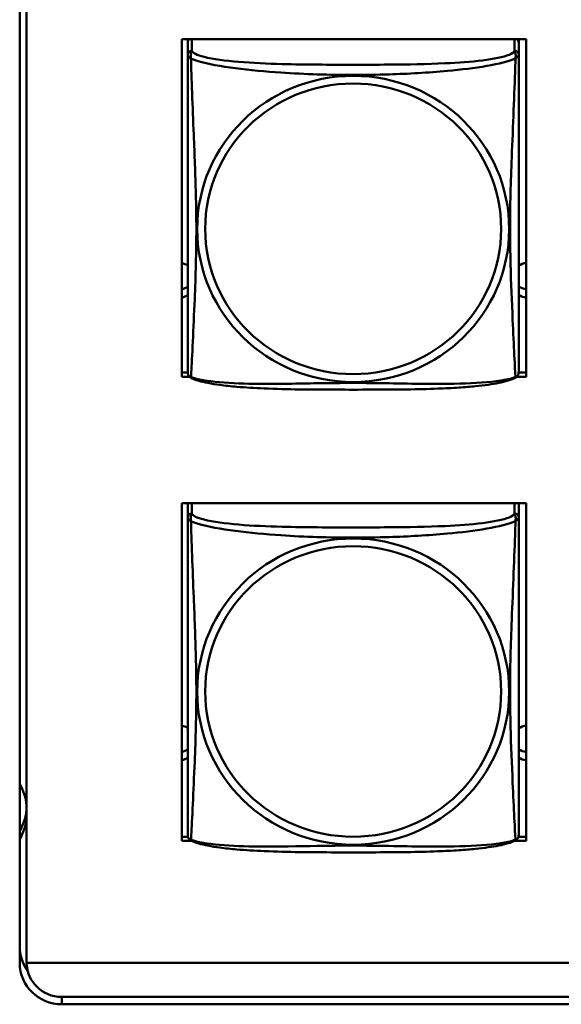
# Model space of a CAD drawing. Header units: inches. Extents: x 0.8 to 72.9, y -7.8 to 49.3.
# Tile 240 of 256: x 53.566 to 54.339, y 16.451 to 17.857. Entities that reach past the tile are written whole.
import ezdxf

# ---------------------------------------------------------------- set-up
doc = ezdxf.new("R2010")
doc.units = ezdxf.units.IN
doc.header["$MEASUREMENT"] = 0
doc.layers.add('Visible Edges(ROSSANSI)', color=7, linetype='Continuous', lineweight=50)
doc.layers.add('Visible Tangent Edges(ROSSANSI)', color=7, linetype='Continuous', lineweight=50)

msp = doc.modelspace()

# ---------------------------------------------------------------- linework, layer by layer
at = {"layer": 'Visible Edges(ROSSANSI)'}
for p, q in [((53.5659, 16.5102), (53.5659, 21.4633)), ((53.5758, 21.4636), (53.5758, 16.5105)), ((53.7973, 17.3473), (53.7973, 17.8298)), ((53.7973, 17.8298), (54.2888, 17.8298)), ((53.8058, 17.825), (53.8058, 17.8298)), ((54.2783, 17.8298), (54.2783, 17.8249)), ((54.2888, 17.8298), (54.2888, 17.3473)), ((53.8058, 17.8249), (53.8058, 17.8072)), ((54.2783, 17.8072), (54.2783, 17.8249)), ((53.7973, 17.3534), (53.8059, 17.3534)), ((54.2782, 17.3534), (54.2888, 17.3534)), ((53.8084, 17.3473), (53.7973, 17.3473)), ((54.2888, 17.3473), (54.2757, 17.3473)), ((53.7973, 16.6846), (53.7973, 17.1671)), ((53.7973, 17.1671), (54.2888, 17.1671)), ((53.8058, 17.1642), (53.8058, 17.1465)), ((54.2783, 17.1465), (54.2783, 17.1642)), ((54.2888, 17.1671), (54.2888, 16.6846)), ((53.7973, 16.6906), (53.8061, 16.6906)), ((53.8117, 16.6846), (53.7973, 16.6846)), ((54.2888, 16.6846), (54.2724, 16.6846)), ((54.278, 16.6906), (54.2888, 16.6906)), ((53.5758, 16.5105), (66.2458, 16.5105)), ((66.2836, 16.4618), (53.6258, 16.4618)), ((66.2836, 16.4513), (53.6259, 16.4513))]:
    msp.add_line(p, q, dxfattribs=at)
for centre, start, end in [((53.8196, 17.3543), 180, 189.1496), ((54.2645, 17.3543), 350.8504, 360), ((53.8196, 16.6935), 180, 189.1496), ((54.2645, 16.6935), 350.8504, 360)]:
    msp.add_arc(centre, 0.0138, start, end, dxfattribs=at)
for centre, major_axis, start_param, end_param in [((53.8117, 17.8249), (-0.00591, 0), 5.266886, 6.283185), ((54.2724, 17.8249), (0.00591, 0), 0, 1.016299), ((53.7923, 17.4852), (0.0255, 0), 1.012755, 1.373182), ((54.2923, 17.4852), (0.0255, 0), 1.708387, 2.154575), ((53.7923, 17.4972), (0.0255, 0), 4.910003, 5.27043), ((54.2923, 17.4972), (0.0255, 0), 4.12861, 4.574798), ((54.2923, 17.4852), (-0.0255, 0), 0.987017, 1.433206), ((53.7923, 17.4852), (-0.0255, 0), 1.768411, 2.128837), ((53.8117, 17.1642), (-0.00591, 0), 5.746257, 6.283185), ((54.2724, 17.1642), (0.00591, 0), 0, 0.536928), ((53.7923, 16.8245), (0.0255, 0), 1.012755, 1.373182), ((54.2923, 16.8245), (0.0255, 0), 1.708387, 2.154575), ((53.7923, 16.8364), (0.0255, 0), 4.910003, 5.27043), ((53.7923, 16.8245), (-0.0255, 0), 1.768411, 2.128837), ((54.2923, 16.8364), (0.0255, 0), 4.12861, 4.574798), ((54.2923, 16.8245), (-0.0255, 0), 0.987017, 1.433206), ((53.4933, 16.7264), (0.083, 0), 0.113089, 0.507147), ((53.4933, 16.7383), (0.083, 0), 5.776038, 6.170096), ((53.4933, 16.7264), (0.083, 0), 5.776038, 6.170096), ((53.6259, 16.5339), (-0.06, 0), 0, 0.623357), ((53.6259, 16.5102), (-0.06, 0), 0, 1.570796), ((53.6258, 16.5109), (-0.05, 0), 0.007739, 1.570796)]:
    msp.add_ellipse(centre, major_axis=major_axis, ratio=0.981793, start_param=start_param, end_param=end_param, dxfattribs=at)
for points, knots in [([(53.8058, 17.8072), (53.8058, 17.8047), (53.8058, 17.8), (53.8058, 17.7939), (53.8058, 17.7827), (53.8058, 17.7663), (53.8058, 17.7484), (53.8058, 17.7306), (53.8058, 17.7114), (53.8058, 17.6922), (53.8058, 17.6651), (53.8058, 17.6379), (53.8058, 17.6111), (53.8058, 17.5944), (53.8058, 17.5778), (53.8058, 17.5611), (53.8058, 17.5279), (53.8058, 17.4947), (53.8058, 17.4625), (53.8058, 17.4223), (53.8058, 17.3819), (53.8058, 17.3633), (53.8058, 17.3575), (53.8058, 17.3543), (53.8058, 17.3543)], [0.325731, 0.325731, 0.325731, 0.325731, 0.404774, 0.404774, 0.404774, 0.550532, 0.550532, 0.550532, 0.69629, 0.69629, 0.69629, 0.902598, 0.902598, 0.902598, 1.03154, 1.03154, 1.03154, 1.289425, 1.289425, 1.289425, 1.610774, 1.610774, 1.610774, 1.710218, 1.710218, 1.710218, 1.710218]), ([(54.2783, 17.3543), (54.2783, 17.3543), (54.2783, 17.3551), (54.2783, 17.3568), (54.2783, 17.3615), (54.2783, 17.3724), (54.2783, 17.3862), (54.2783, 17.4001), (54.2783, 17.4166), (54.2783, 17.434), (54.2783, 17.4587), (54.2783, 17.4851), (54.2783, 17.5115), (54.2783, 17.5279), (54.2783, 17.5445), (54.2783, 17.5611), (54.2783, 17.5944), (54.2783, 17.6277), (54.2783, 17.6616), (54.2783, 17.7039), (54.2783, 17.7498), (54.2783, 17.7813), (54.2783, 17.7938), (54.2783, 17.8031), (54.2783, 17.8072)], [0.352862, 0.352862, 0.352862, 0.352862, 0.404774, 0.404774, 0.404774, 0.550532, 0.550532, 0.550532, 0.69629, 0.69629, 0.69629, 0.902598, 0.902598, 0.902598, 1.03154, 1.03154, 1.03154, 1.289425, 1.289425, 1.289425, 1.610774, 1.610774, 1.610774, 1.73735, 1.73735, 1.73735, 1.73735]), ([(53.81, 17.3462), (53.8095, 17.3465), (53.8089, 17.3468), (53.808, 17.3476), (53.8077, 17.3481), (53.807, 17.349), (53.8068, 17.3494), (53.8064, 17.3503), (53.8063, 17.3507), (53.8061, 17.3514), (53.8061, 17.3517), (53.806, 17.3521)], [0.02273771, 0.02273771, 0.02273771, 0.02273771, 0.02954865, 0.02954865, 0.03635958, 0.03635958, 0.04317052, 0.04317052, 0.04998146, 0.04998146, 0.0567924, 0.0567924, 0.0567924, 0.0567924]), ([(54.2741, 17.3462), (54.2746, 17.3465), (54.2752, 17.3468), (54.2761, 17.3476), (54.2764, 17.3481), (54.277, 17.349), (54.2773, 17.3494), (54.2776, 17.3503), (54.2778, 17.3507), (54.278, 17.3514), (54.278, 17.3517), (54.2781, 17.3521)], [0.02273771, 0.02273771, 0.02273771, 0.02273771, 0.02954865, 0.02954865, 0.03635958, 0.03635958, 0.04317052, 0.04317052, 0.04998146, 0.04998146, 0.0567924, 0.0567924, 0.0567924, 0.0567924]), ([(54.2741, 17.3462), (54.2707, 17.3444), (54.2672, 17.3431), (54.2592, 17.3407), (54.2547, 17.3396), (54.2452, 17.3377), (54.2402, 17.3369), (54.2291, 17.3353), (54.2229, 17.3346), (54.209, 17.3332), (54.2012, 17.3326), (54.1834, 17.3314), (54.1732, 17.3309), (54.1483, 17.3299), (54.1336, 17.3296), (54.1019, 17.3291), (54.0849, 17.3291), (54.0509, 17.329), (54.0339, 17.329), (53.9999, 17.3291), (53.9828, 17.3291), (53.9488, 17.3296), (53.9317, 17.33), (53.9015, 17.3313), (53.8883, 17.3321), (53.8674, 17.3339), (53.8593, 17.3348), (53.8457, 17.3366), (53.84, 17.3375), (53.8299, 17.3395), (53.8255, 17.3406), (53.8172, 17.343), (53.8135, 17.3443), (53.81, 17.3462)], [-1.678204, -1.678204, -1.678204, -1.678204, -1.629815, -1.629815, -1.580861, -1.580861, -1.532583, -1.532583, -1.479316, -1.479316, -1.416961, -1.416961, -1.337799, -1.337799, -1.226353, -1.226353, -1.09702, -1.09702, -0.967687, -0.967687, -0.838354, -0.838354, -0.709022, -0.709022, -0.60577, -0.60577, -0.53827, -0.53827, -0.483941, -0.483941, -0.435529, -0.435529, -0.384876, -0.384876, -0.384876, -0.384876]), ([(53.8058, 17.1465), (53.8058, 17.1439), (53.8058, 17.1393), (53.8058, 17.1332), (53.8058, 17.1219), (53.8058, 17.1055), (53.8058, 17.0877), (53.8058, 17.0698), (53.8058, 17.0506), (53.8058, 17.0315), (53.8058, 17.0043), (53.8058, 16.9771), (53.8058, 16.9504), (53.8058, 16.9337), (53.8058, 16.917), (53.8058, 16.9004), (53.8058, 16.8672), (53.8058, 16.834), (53.8058, 16.8017), (53.8058, 16.7616), (53.8058, 16.7212), (53.8058, 16.7025), (53.8058, 16.6968), (53.8058, 16.6936), (53.8058, 16.6935)], [0.325731, 0.325731, 0.325731, 0.325731, 0.404774, 0.404774, 0.404774, 0.550532, 0.550532, 0.550532, 0.69629, 0.69629, 0.69629, 0.902598, 0.902598, 0.902598, 1.03154, 1.03154, 1.03154, 1.289425, 1.289425, 1.289425, 1.610774, 1.610774, 1.610774, 1.710218, 1.710218, 1.710218, 1.710218]), ([(54.2783, 16.6935), (54.2783, 16.6935), (54.2783, 16.6944), (54.2783, 16.6961), (54.2783, 16.7007), (54.2783, 16.7117), (54.2783, 16.7255), (54.2783, 16.7393), (54.2783, 16.7559), (54.2783, 16.7733), (54.2783, 16.7979), (54.2783, 16.8243), (54.2783, 16.8507), (54.2783, 16.8672), (54.2783, 16.8838), (54.2783, 16.9004), (54.2783, 16.9336), (54.2783, 16.9669), (54.2783, 17.0009), (54.2783, 17.0432), (54.2783, 17.089), (54.2783, 17.1206), (54.2783, 17.133), (54.2783, 17.1424), (54.2783, 17.1465)], [0.352862, 0.352862, 0.352862, 0.352862, 0.404774, 0.404774, 0.404774, 0.550532, 0.550532, 0.550532, 0.69629, 0.69629, 0.69629, 0.902598, 0.902598, 0.902598, 1.03154, 1.03154, 1.03154, 1.289425, 1.289425, 1.289425, 1.610774, 1.610774, 1.610774, 1.73735, 1.73735, 1.73735, 1.73735]), ([(53.81, 16.6854), (53.8095, 16.6857), (53.8089, 16.6861), (53.808, 16.6869), (53.8077, 16.6873), (53.807, 16.6882), (53.8068, 16.6887), (53.8064, 16.6895), (53.8063, 16.6899), (53.8061, 16.6907), (53.8061, 16.691), (53.806, 16.6913)], [0.02273771, 0.02273771, 0.02273771, 0.02273771, 0.02954865, 0.02954865, 0.03635958, 0.03635958, 0.04317052, 0.04317052, 0.04998146, 0.04998146, 0.0567924, 0.0567924, 0.0567924, 0.0567924]), ([(54.2741, 16.6854), (54.2746, 16.6857), (54.2752, 16.6861), (54.2761, 16.6869), (54.2764, 16.6873), (54.277, 16.6882), (54.2773, 16.6887), (54.2776, 16.6895), (54.2778, 16.6899), (54.278, 16.6907), (54.278, 16.691), (54.2781, 16.6913)], [0.02273771, 0.02273771, 0.02273771, 0.02273771, 0.02954865, 0.02954865, 0.03635958, 0.03635958, 0.04317052, 0.04317052, 0.04998146, 0.04998146, 0.0567924, 0.0567924, 0.0567924, 0.0567924]), ([(54.2741, 16.6854), (54.2707, 16.6836), (54.2672, 16.6824), (54.2592, 16.6799), (54.2547, 16.6789), (54.2452, 16.677), (54.2402, 16.6762), (54.2291, 16.6746), (54.2229, 16.6738), (54.209, 16.6725), (54.2012, 16.6718), (54.1834, 16.6706), (54.1732, 16.6701), (54.1483, 16.6692), (54.1336, 16.6689), (54.1019, 16.6684), (54.0849, 16.6683), (54.0509, 16.6682), (54.0339, 16.6682), (53.9999, 16.6683), (53.9828, 16.6684), (53.9488, 16.6689), (53.9317, 16.6693), (53.9015, 16.6706), (53.8883, 16.6714), (53.8674, 16.6732), (53.8593, 16.674), (53.8457, 16.6759), (53.84, 16.6768), (53.8299, 16.6788), (53.8255, 16.6798), (53.8172, 16.6822), (53.8135, 16.6836), (53.81, 16.6854)], [-1.678204, -1.678204, -1.678204, -1.678204, -1.629815, -1.629815, -1.580861, -1.580861, -1.532583, -1.532583, -1.479316, -1.479316, -1.416961, -1.416961, -1.337799, -1.337799, -1.226353, -1.226353, -1.09702, -1.09702, -0.967687, -0.967687, -0.838354, -0.838354, -0.709022, -0.709022, -0.60577, -0.60577, -0.53827, -0.53827, -0.483941, -0.483941, -0.435529, -0.435529, -0.384876, -0.384876, -0.384876, -0.384876])]:
    msp.add_open_spline(points, degree=3, knots=knots, dxfattribs=at)
at = {"layer": 'Visible Tangent Edges(ROSSANSI)'}
for p, q in [((53.8117, 17.813), (53.8117, 17.8298)), ((54.2724, 17.8298), (54.2724, 17.813)), ((53.8117, 17.1523), (53.8117, 17.1671)), ((54.2724, 17.1671), (54.2724, 17.1523)), ((53.6259, 16.4513), (53.6259, 16.4618))]:
    msp.add_line(p, q, dxfattribs=at)
for centre, major_axis, start_param, end_param in [((53.8117, 17.8072), (-0.00591, 0), 4.712389, 6.283185), ((54.2724, 17.8072), (0.00591, 0), 0, 1.570796), ((53.8117, 17.1465), (-0.00591, 0), 4.712389, 6.283185), ((54.2724, 17.1465), (0.00591, 0), 0, 1.570796)]:
    msp.add_ellipse(centre, major_axis=major_axis, ratio=0.981793, start_param=start_param, end_param=end_param, dxfattribs=at)
for centre, major_axis in [((54.042, 17.5585), (-0.2227, 0)), ((54.042, 17.5587), (-0.2113, 0)), ((54.042, 16.8978), (-0.2227, 0)), ((54.042, 16.898), (-0.2113, 0))]:
    msp.add_ellipse(centre, major_axis=major_axis, ratio=0.981793, dxfattribs=at)
for points, knots in [([(53.8058, 17.8072), (53.8058, 17.8069), (53.8058, 17.8067), (53.8059, 17.8063), (53.8059, 17.8061), (53.8061, 17.8058), (53.8061, 17.8056), (53.8063, 17.8054), (53.8064, 17.8054), (53.8066, 17.8051), (53.8068, 17.8049), (53.8073, 17.8044), (53.8078, 17.804), (53.809, 17.803), (53.8096, 17.8025), (53.8104, 17.8019)], [-0.0844808, -0.0844808, -0.0844808, -0.0844808, -0.06943799, -0.06943799, -0.05587828, -0.05587828, -0.04740346, -0.04740346, -0.04210669, -0.04210669, -0.03151317, -0.03151317, -0.01456352, -0.01456352, 0.00026741, 0.00026741, 0.00026741, 0.00026741]), ([(53.8104, 17.8019), (53.8102, 17.8031), (53.81, 17.8041), (53.81, 17.8061), (53.81, 17.807), (53.8102, 17.8083), (53.8103, 17.8088), (53.8105, 17.8094), (53.8105, 17.8096), (53.8107, 17.8101), (53.8108, 17.8104), (53.811, 17.8111), (53.8112, 17.8115), (53.8115, 17.8123), (53.8116, 17.8126), (53.8117, 17.813)], [-0.00026741, -0.00026741, -0.00026741, -0.00026741, 0.01456352, 0.01456352, 0.03151317, 0.03151317, 0.04210669, 0.04210669, 0.04740346, 0.04740346, 0.05587828, 0.05587828, 0.06943799, 0.06943799, 0.0844808, 0.0844808, 0.0844808, 0.0844808]), ([(53.8104, 17.347), (53.8105, 17.3486), (53.8106, 17.3509), (53.8108, 17.3538), (53.8119, 17.3736), (53.814, 17.4168), (53.8157, 17.4583), (53.8171, 17.4916), (53.8181, 17.5251), (53.8181, 17.5585), (53.8181, 17.5753), (53.8178, 17.592), (53.8174, 17.609), (53.8167, 17.6362), (53.8156, 17.6643), (53.8144, 17.6929), (53.8136, 17.7131), (53.8127, 17.7335), (53.812, 17.7528), (53.8113, 17.7719), (53.8107, 17.7896), (53.8104, 17.8019)], [-1.657319, -1.657319, -1.657319, -1.657319, -1.610774, -1.610774, -1.610774, -1.289425, -1.289425, -1.289425, -1.03154, -1.03154, -1.03154, -0.902598, -0.902598, -0.902598, -0.69629, -0.69629, -0.69629, -0.550532, -0.550532, -0.550532, -0.405761, -0.405761, -0.405761, -0.405761]), ([(53.8104, 17.8019), (53.8132, 17.8006), (53.8167, 17.7994), (53.8207, 17.7982), (53.8483, 17.7898), (53.8953, 17.7847), (53.9389, 17.7818), (53.9738, 17.7795), (54.008, 17.7785), (54.042, 17.7785), (54.0591, 17.7785), (54.0761, 17.7787), (54.0933, 17.7793), (54.1208, 17.7801), (54.1489, 17.7817), (54.1766, 17.7843), (54.1961, 17.7861), (54.2155, 17.7884), (54.2328, 17.7913), (54.25, 17.7943), (54.2649, 17.7979), (54.2737, 17.8019)], [-1.657319, -1.657319, -1.657319, -1.657319, -1.610774, -1.610774, -1.610774, -1.289425, -1.289425, -1.289425, -1.03154, -1.03154, -1.03154, -0.902598, -0.902598, -0.902598, -0.69629, -0.69629, -0.69629, -0.550532, -0.550532, -0.550532, -0.405761, -0.405761, -0.405761, -0.405761]), ([(54.2724, 17.813), (54.2718, 17.811), (54.2691, 17.8091), (54.2647, 17.8073), (54.2565, 17.804), (54.2426, 17.8013), (54.2265, 17.7992), (54.2103, 17.7972), (54.1921, 17.7959), (54.1735, 17.7951), (54.1472, 17.7938), (54.1199, 17.7934), (54.0928, 17.7932), (54.0759, 17.7931), (54.059, 17.7931), (54.042, 17.7931), (54.0082, 17.7931), (53.9743, 17.7931), (53.9406, 17.794), (53.8986, 17.7951), (53.8547, 17.7978), (53.8292, 17.8042), (53.8191, 17.8068), (53.8127, 17.8099), (53.8117, 17.813)], [0.325731, 0.325731, 0.325731, 0.325731, 0.404774, 0.404774, 0.404774, 0.550532, 0.550532, 0.550532, 0.69629, 0.69629, 0.69629, 0.902598, 0.902598, 0.902598, 1.03154, 1.03154, 1.03154, 1.289425, 1.289425, 1.289425, 1.610774, 1.610774, 1.610774, 1.73735, 1.73735, 1.73735, 1.73735]), ([(54.2737, 17.8019), (54.2736, 17.798), (54.2735, 17.7934), (54.2733, 17.7884), (54.2722, 17.754), (54.2701, 17.7048), (54.2684, 17.6609), (54.267, 17.6256), (54.266, 17.592), (54.266, 17.5585), (54.266, 17.5418), (54.2663, 17.5251), (54.2667, 17.5084), (54.2674, 17.4816), (54.2685, 17.4544), (54.2697, 17.4287), (54.2705, 17.4105), (54.2714, 17.393), (54.2721, 17.3782), (54.2728, 17.3636), (54.2734, 17.352), (54.2737, 17.347)], [-1.657319, -1.657319, -1.657319, -1.657319, -1.610774, -1.610774, -1.610774, -1.289425, -1.289425, -1.289425, -1.03154, -1.03154, -1.03154, -0.902598, -0.902598, -0.902598, -0.69629, -0.69629, -0.69629, -0.550532, -0.550532, -0.550532, -0.405761, -0.405761, -0.405761, -0.405761]), ([(54.2724, 17.813), (54.2724, 17.8126), (54.2726, 17.8123), (54.2729, 17.8115), (54.2731, 17.8111), (54.2733, 17.8104), (54.2734, 17.8101), (54.2736, 17.8096), (54.2736, 17.8094), (54.2738, 17.8088), (54.2739, 17.8083), (54.2741, 17.807), (54.2741, 17.8061), (54.274, 17.8041), (54.2739, 17.8031), (54.2737, 17.8019)], [-0.0844808, -0.0844808, -0.0844808, -0.0844808, -0.06943799, -0.06943799, -0.05587828, -0.05587828, -0.04740346, -0.04740346, -0.04210669, -0.04210669, -0.03151317, -0.03151317, -0.01456352, -0.01456352, 0.00026741, 0.00026741, 0.00026741, 0.00026741]), ([(54.2737, 17.8019), (54.2745, 17.8025), (54.2751, 17.803), (54.2763, 17.804), (54.2767, 17.8044), (54.2773, 17.8049), (54.2775, 17.8051), (54.2777, 17.8054), (54.2778, 17.8054), (54.2779, 17.8056), (54.278, 17.8058), (54.2782, 17.8061), (54.2782, 17.8063), (54.2783, 17.8067), (54.2783, 17.8069), (54.2783, 17.8072)], [-0.00026741, -0.00026741, -0.00026741, -0.00026741, 0.01456352, 0.01456352, 0.03151317, 0.03151317, 0.04210669, 0.04210669, 0.04740346, 0.04740346, 0.05587828, 0.05587828, 0.06943799, 0.06943799, 0.0844808, 0.0844808, 0.0844808, 0.0844808]), ([(53.8104, 17.347), (53.8096, 17.3472), (53.809, 17.3475), (53.8078, 17.3483), (53.8073, 17.3488), (53.8068, 17.3497), (53.8066, 17.35), (53.8064, 17.3506), (53.8063, 17.3508), (53.8061, 17.3513), (53.8061, 17.3516), (53.806, 17.352), (53.806, 17.352), (53.806, 17.3521)], [-0.00026741, -0.00026741, -0.00026741, -0.00026741, 0.01456352, 0.01456352, 0.03151317, 0.03151317, 0.04210669, 0.04210669, 0.04740346, 0.04740346, 0.05587828, 0.05587828, 0.0567924, 0.0567924, 0.0567924, 0.0567924]), ([(54.2781, 17.3521), (54.2781, 17.352), (54.2781, 17.352), (54.278, 17.3516), (54.2779, 17.3513), (54.2778, 17.3508), (54.2777, 17.3506), (54.2775, 17.35), (54.2773, 17.3497), (54.2767, 17.3488), (54.2763, 17.3483), (54.2751, 17.3475), (54.2745, 17.3472), (54.2737, 17.347)], [-0.0567924, -0.0567924, -0.0567924, -0.0567924, -0.05587828, -0.05587828, -0.04740346, -0.04740346, -0.04210669, -0.04210669, -0.03151317, -0.03151317, -0.01456352, -0.01456352, 0.00026741, 0.00026741, 0.00026741, 0.00026741]), ([(53.81, 17.3462), (53.81, 17.3462), (53.81, 17.3462), (53.81, 17.3464), (53.8102, 17.3466), (53.8104, 17.347)], [-0.02273771, -0.02273771, -0.02273771, -0.02273771, -0.01456352, -0.01456352, 0.00026741, 0.00026741, 0.00026741, 0.00026741]), ([(54.2737, 17.347), (54.2709, 17.3459), (54.2674, 17.3449), (54.2634, 17.344), (54.2358, 17.3378), (54.1888, 17.3369), (54.1452, 17.3373), (54.1103, 17.3377), (54.0761, 17.3386), (54.042, 17.3386), (54.025, 17.3386), (54.008, 17.3384), (53.9908, 17.3382), (53.9633, 17.3377), (53.9352, 17.337), (53.9075, 17.3373), (53.8879, 17.3375), (53.8686, 17.3381), (53.8513, 17.3397), (53.8341, 17.3412), (53.8192, 17.3437), (53.8104, 17.347)], [-1.657319, -1.657319, -1.657319, -1.657319, -1.610774, -1.610774, -1.610774, -1.289425, -1.289425, -1.289425, -1.03154, -1.03154, -1.03154, -0.902598, -0.902598, -0.902598, -0.69629, -0.69629, -0.69629, -0.550532, -0.550532, -0.550532, -0.405761, -0.405761, -0.405761, -0.405761]), ([(54.2737, 17.347), (54.2739, 17.3466), (54.274, 17.3464), (54.2741, 17.3462), (54.2741, 17.3462), (54.2741, 17.3462)], [-0.00026741, -0.00026741, -0.00026741, -0.00026741, 0.01456352, 0.01456352, 0.02273771, 0.02273771, 0.02273771, 0.02273771]), ([(53.8058, 17.1465), (53.8058, 17.1462), (53.8058, 17.1459), (53.8059, 17.1455), (53.8059, 17.1453), (53.8061, 17.145), (53.8061, 17.1449), (53.8063, 17.1447), (53.8064, 17.1446), (53.8066, 17.1444), (53.8068, 17.1442), (53.8073, 17.1436), (53.8078, 17.1432), (53.809, 17.1423), (53.8096, 17.1418), (53.8104, 17.1412)], [-0.0844808, -0.0844808, -0.0844808, -0.0844808, -0.06943799, -0.06943799, -0.05587828, -0.05587828, -0.04740346, -0.04740346, -0.04210669, -0.04210669, -0.03151317, -0.03151317, -0.01456352, -0.01456352, 0.00026741, 0.00026741, 0.00026741, 0.00026741]), ([(53.8104, 17.1412), (53.8102, 17.1423), (53.81, 17.1433), (53.81, 17.1453), (53.81, 17.1462), (53.8102, 17.1475), (53.8103, 17.148), (53.8105, 17.1486), (53.8105, 17.1488), (53.8107, 17.1493), (53.8108, 17.1496), (53.811, 17.1503), (53.8112, 17.1507), (53.8115, 17.1515), (53.8116, 17.1519), (53.8117, 17.1523)], [-0.00026741, -0.00026741, -0.00026741, -0.00026741, 0.01456352, 0.01456352, 0.03151317, 0.03151317, 0.04210669, 0.04210669, 0.04740346, 0.04740346, 0.05587828, 0.05587828, 0.06943799, 0.06943799, 0.0844808, 0.0844808, 0.0844808, 0.0844808]), ([(53.8104, 16.6863), (53.8105, 16.6879), (53.8106, 16.6902), (53.8108, 16.693), (53.8119, 16.7129), (53.814, 16.756), (53.8157, 16.7975), (53.8171, 16.8308), (53.8181, 16.8643), (53.8181, 16.8978), (53.8181, 16.9145), (53.8178, 16.9313), (53.8174, 16.9483), (53.8167, 16.9755), (53.8156, 17.0036), (53.8144, 17.0321), (53.8136, 17.0523), (53.8127, 17.0728), (53.812, 17.092), (53.8113, 17.1111), (53.8107, 17.1288), (53.8104, 17.1412)], [-1.657319, -1.657319, -1.657319, -1.657319, -1.610774, -1.610774, -1.610774, -1.289425, -1.289425, -1.289425, -1.03154, -1.03154, -1.03154, -0.902598, -0.902598, -0.902598, -0.69629, -0.69629, -0.69629, -0.550532, -0.550532, -0.550532, -0.405761, -0.405761, -0.405761, -0.405761]), ([(53.8104, 17.1412), (53.8132, 17.1399), (53.8167, 17.1386), (53.8207, 17.1374), (53.8483, 17.1291), (53.8953, 17.124), (53.9389, 17.1211), (53.9738, 17.1187), (54.008, 17.1177), (54.042, 17.1177), (54.0591, 17.1177), (54.0761, 17.118), (54.0933, 17.1185), (54.1208, 17.1194), (54.1489, 17.121), (54.1766, 17.1235), (54.1961, 17.1253), (54.2155, 17.1276), (54.2328, 17.1306), (54.25, 17.1335), (54.2649, 17.1372), (54.2737, 17.1412)], [-1.657319, -1.657319, -1.657319, -1.657319, -1.610774, -1.610774, -1.610774, -1.289425, -1.289425, -1.289425, -1.03154, -1.03154, -1.03154, -0.902598, -0.902598, -0.902598, -0.69629, -0.69629, -0.69629, -0.550532, -0.550532, -0.550532, -0.405761, -0.405761, -0.405761, -0.405761]), ([(54.2724, 17.1523), (54.2718, 17.1503), (54.2691, 17.1483), (54.2647, 17.1465), (54.2565, 17.1432), (54.2426, 17.1405), (54.2265, 17.1385), (54.2103, 17.1365), (54.1921, 17.1352), (54.1735, 17.1343), (54.1472, 17.1331), (54.1199, 17.1327), (54.0928, 17.1325), (54.0759, 17.1323), (54.059, 17.1323), (54.042, 17.1323), (54.0082, 17.1323), (53.9743, 17.1324), (53.9406, 17.1332), (53.8986, 17.1343), (53.8547, 17.137), (53.8292, 17.1435), (53.8191, 17.146), (53.8127, 17.1491), (53.8117, 17.1523)], [0.325731, 0.325731, 0.325731, 0.325731, 0.404774, 0.404774, 0.404774, 0.550532, 0.550532, 0.550532, 0.69629, 0.69629, 0.69629, 0.902598, 0.902598, 0.902598, 1.03154, 1.03154, 1.03154, 1.289425, 1.289425, 1.289425, 1.610774, 1.610774, 1.610774, 1.73735, 1.73735, 1.73735, 1.73735]), ([(54.2737, 17.1412), (54.2736, 17.1372), (54.2735, 17.1327), (54.2733, 17.1277), (54.2722, 17.0933), (54.2701, 17.0441), (54.2684, 17.0001), (54.267, 16.9649), (54.266, 16.9313), (54.266, 16.8978), (54.266, 16.8811), (54.2663, 16.8644), (54.2667, 16.8476), (54.2674, 16.8209), (54.2685, 16.7937), (54.2697, 16.7679), (54.2705, 16.7497), (54.2714, 16.7322), (54.2721, 16.7175), (54.2728, 16.7029), (54.2734, 16.6912), (54.2737, 16.6863)], [-1.657319, -1.657319, -1.657319, -1.657319, -1.610774, -1.610774, -1.610774, -1.289425, -1.289425, -1.289425, -1.03154, -1.03154, -1.03154, -0.902598, -0.902598, -0.902598, -0.69629, -0.69629, -0.69629, -0.550532, -0.550532, -0.550532, -0.405761, -0.405761, -0.405761, -0.405761]), ([(54.2724, 17.1523), (54.2724, 17.1519), (54.2726, 17.1515), (54.2729, 17.1507), (54.2731, 17.1503), (54.2733, 17.1496), (54.2734, 17.1493), (54.2736, 17.1488), (54.2736, 17.1486), (54.2738, 17.148), (54.2739, 17.1475), (54.2741, 17.1462), (54.2741, 17.1453), (54.274, 17.1433), (54.2739, 17.1423), (54.2737, 17.1412)], [-0.0844808, -0.0844808, -0.0844808, -0.0844808, -0.06943799, -0.06943799, -0.05587828, -0.05587828, -0.04740346, -0.04740346, -0.04210669, -0.04210669, -0.03151317, -0.03151317, -0.01456352, -0.01456352, 0.00026741, 0.00026741, 0.00026741, 0.00026741]), ([(54.2737, 17.1412), (54.2745, 17.1418), (54.2751, 17.1423), (54.2763, 17.1432), (54.2767, 17.1436), (54.2773, 17.1442), (54.2775, 17.1444), (54.2777, 17.1446), (54.2778, 17.1447), (54.2779, 17.1449), (54.278, 17.145), (54.2782, 17.1453), (54.2782, 17.1455), (54.2783, 17.1459), (54.2783, 17.1462), (54.2783, 17.1465)], [-0.00026741, -0.00026741, -0.00026741, -0.00026741, 0.01456352, 0.01456352, 0.03151317, 0.03151317, 0.04210669, 0.04210669, 0.04740346, 0.04740346, 0.05587828, 0.05587828, 0.06943799, 0.06943799, 0.0844808, 0.0844808, 0.0844808, 0.0844808]), ([(53.8104, 16.6863), (53.8096, 16.6864), (53.809, 16.6867), (53.8078, 16.6875), (53.8073, 16.688), (53.8068, 16.6889), (53.8066, 16.6893), (53.8064, 16.6899), (53.8063, 16.6901), (53.8061, 16.6906), (53.8061, 16.6909), (53.806, 16.6912), (53.806, 16.6913), (53.806, 16.6913)], [-0.00026741, -0.00026741, -0.00026741, -0.00026741, 0.01456352, 0.01456352, 0.03151317, 0.03151317, 0.04210669, 0.04210669, 0.04740346, 0.04740346, 0.05587828, 0.05587828, 0.0567924, 0.0567924, 0.0567924, 0.0567924]), ([(54.2781, 16.6913), (54.2781, 16.6913), (54.2781, 16.6912), (54.278, 16.6909), (54.2779, 16.6906), (54.2778, 16.6901), (54.2777, 16.6899), (54.2775, 16.6893), (54.2773, 16.6889), (54.2767, 16.688), (54.2763, 16.6875), (54.2751, 16.6867), (54.2745, 16.6864), (54.2737, 16.6863)], [-0.0567924, -0.0567924, -0.0567924, -0.0567924, -0.05587828, -0.05587828, -0.04740346, -0.04740346, -0.04210669, -0.04210669, -0.03151317, -0.03151317, -0.01456352, -0.01456352, 0.00026741, 0.00026741, 0.00026741, 0.00026741]), ([(53.81, 16.6854), (53.81, 16.6854), (53.81, 16.6855), (53.81, 16.6857), (53.8102, 16.6859), (53.8104, 16.6863)], [-0.02273771, -0.02273771, -0.02273771, -0.02273771, -0.01456352, -0.01456352, 0.00026741, 0.00026741, 0.00026741, 0.00026741]), ([(54.2737, 16.6863), (54.2709, 16.6852), (54.2674, 16.6842), (54.2634, 16.6833), (54.2358, 16.6771), (54.1888, 16.6761), (54.1452, 16.6766), (54.1103, 16.6769), (54.0761, 16.6779), (54.042, 16.6779), (54.025, 16.6779), (54.008, 16.6777), (53.9908, 16.6774), (53.9633, 16.677), (53.9352, 16.6763), (53.9075, 16.6765), (53.8879, 16.6767), (53.8686, 16.6774), (53.8513, 16.6789), (53.8341, 16.6804), (53.8192, 16.6829), (53.8104, 16.6863)], [-1.657319, -1.657319, -1.657319, -1.657319, -1.610774, -1.610774, -1.610774, -1.289425, -1.289425, -1.289425, -1.03154, -1.03154, -1.03154, -0.902598, -0.902598, -0.902598, -0.69629, -0.69629, -0.69629, -0.550532, -0.550532, -0.550532, -0.405761, -0.405761, -0.405761, -0.405761]), ([(54.2737, 16.6863), (54.2739, 16.6859), (54.274, 16.6857), (54.2741, 16.6855), (54.2741, 16.6854), (54.2741, 16.6854)], [-0.00026741, -0.00026741, -0.00026741, -0.00026741, 0.01456352, 0.01456352, 0.02273771, 0.02273771, 0.02273771, 0.02273771])]:
    msp.add_open_spline(points, degree=3, knots=knots, dxfattribs=at)

doc.saveas('drawing.dxf')
